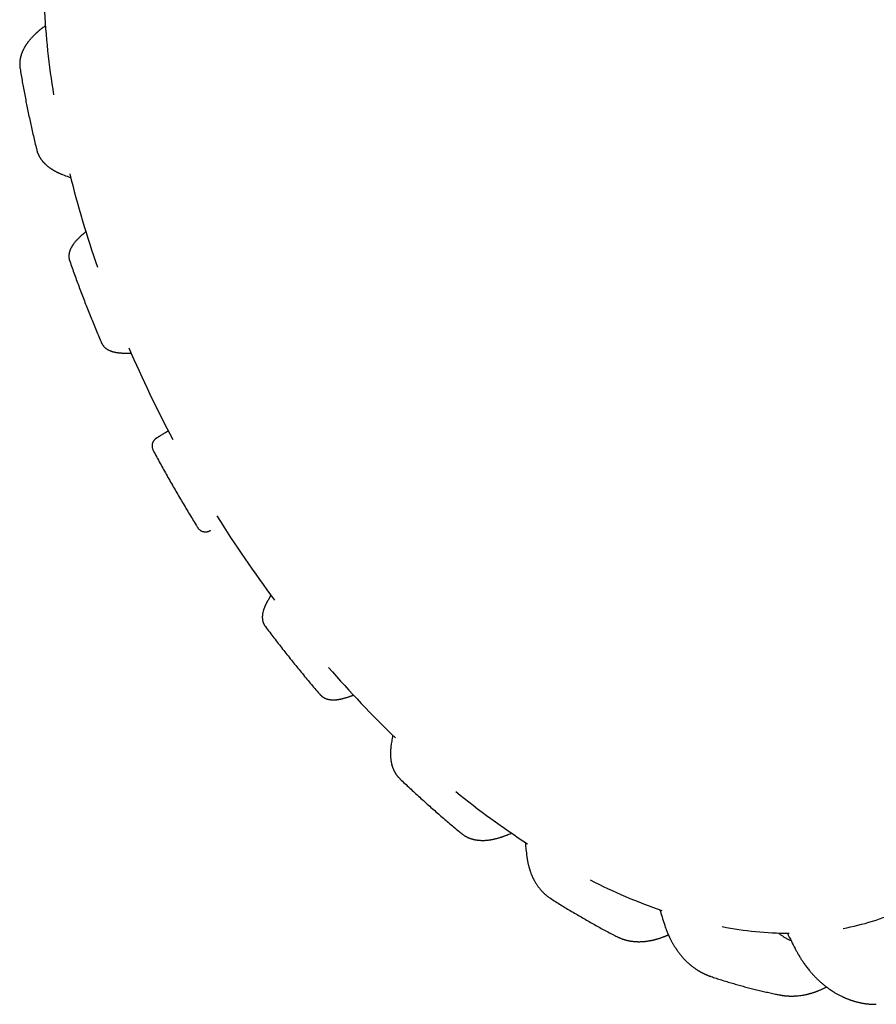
# Model space of a CAD drawing. Header units: millimetres. Extents: x 8 to 399, y 12 to 198.
# Tile 30 of 51: x 316 to 335, y 37 to 59. Entities that reach past the tile are written whole.
import ezdxf

# ---------------------------------------------------------------- set-up
doc = ezdxf.new("R2010")
doc.units = ezdxf.units.MM

msp = doc.modelspace()

# ---------------------------------------------------------------- linework, layer by layer
at = {"color": 7, "linetype": 'Continuous', "lineweight": 30}
for p, q in [((318.191, 51.479), (318.299, 51.481)), ((321.368, 46.165), (321.313, 46.072)), ((322.445, 43.989), (322.445, 43.989)), ((325.556, 40.935), (325.556, 40.935))]:
    msp.add_line(p, q, dxfattribs=at)
for centre, radius, start, end in [((334.46, 60.037), 18.093, 183.0183, 189.1929), ((339.985, 61.142), 23.733, 193.9739, 199.1263), ((343.242, 62.363), 27.214, 203.3017, 208.0046), ((343.263, 62.324), 27.213, 211.9954, 216.6984), ((340.576, 60.113), 23.73, 220.8741, 226.0269), ((336.855, 55.88), 18.089, 230.8084, 236.9839), ((333.939, 50.829), 12.248, 242.9568, 250.967), ((332.907, 44.387), 5.623, 280.4272, 293.8935), ((332.773, 46.597), 7.847, 258.9573, 269.7385)]:
    msp.add_arc(centre, radius, start, end, dxfattribs=at)
for points, knots in [([(316.419, 58.66), (316.414, 58.656), (316.401, 58.647), (316.383, 58.633), (316.365, 58.62), (316.35, 58.608), (316.335, 58.597), (316.321, 58.585), (316.307, 58.575), (316.295, 58.565), (316.285, 58.556), (316.274, 58.547), (316.264, 58.538), (316.255, 58.53), (316.248, 58.524), (316.243, 58.519), (316.239, 58.516), (316.235, 58.512), (316.229, 58.507), (316.222, 58.501), (316.214, 58.493), (316.202, 58.482), (316.188, 58.469), (316.172, 58.453), (316.156, 58.437), (316.138, 58.419), (316.12, 58.399), (316.1, 58.377), (316.08, 58.354), (316.062, 58.332), (316.045, 58.31), (316.031, 58.291), (316.018, 58.273), (316.006, 58.257), (315.995, 58.24), (315.986, 58.226), (315.978, 58.214), (315.971, 58.202), (315.964, 58.189), (315.955, 58.174), (315.946, 58.158), (315.937, 58.141), (315.929, 58.124), (315.922, 58.108), (315.915, 58.094), (315.91, 58.081), (315.904, 58.067), (315.898, 58.051), (315.893, 58.035), (315.888, 58.019), (315.883, 58.005), (315.88, 57.992), (315.876, 57.979), (315.873, 57.967), (315.87, 57.954), (315.868, 57.942), (315.866, 57.931), (315.864, 57.92), (315.862, 57.908), (315.86, 57.895), (315.859, 57.882), (315.858, 57.871), (315.857, 57.861), (315.857, 57.85), (315.856, 57.839), (315.856, 57.826), (315.856, 57.815), (315.856, 57.806), (315.856, 57.799), (315.856, 57.793), (315.857, 57.786), (315.857, 57.776), (315.858, 57.765), (315.86, 57.752), (315.861, 57.738), (315.863, 57.727), (315.864, 57.722)], [0, 0, 0, 0, 0.015439, 0.033046, 0.04908, 0.063544, 0.076518, 0.089965, 0.104741, 0.11471, 0.125205, 0.136227, 0.146992, 0.155931, 0.163221, 0.168497, 0.172043, 0.176037, 0.18094, 0.188736, 0.198093, 0.209013, 0.22601, 0.244136, 0.26277, 0.281919, 0.305391, 0.329795, 0.355359, 0.381201, 0.404442, 0.42484, 0.444116, 0.462084, 0.479206, 0.496369, 0.50719, 0.518834, 0.532575, 0.548424, 0.566152, 0.584029, 0.601676, 0.618061, 0.632545, 0.645278, 0.659081, 0.675363, 0.692378, 0.707665, 0.722209, 0.734961, 0.747404, 0.759775, 0.772091, 0.784667, 0.794827, 0.805506, 0.817317, 0.830282, 0.843074, 0.854175, 0.863616, 0.873476, 0.884959, 0.897859, 0.909437, 0.91884, 0.923399, 0.928887, 0.936197, 0.945329, 0.956279, 0.969044, 0.98362, 1, 1, 1, 1]), ([(315.864, 57.722), (315.864, 57.721), (315.872, 57.672), (315.888, 57.576), (315.913, 57.433), (315.939, 57.289), (315.966, 57.146), (315.994, 57.002), (316.023, 56.858), (316.052, 56.714), (316.083, 56.57), (316.115, 56.426), (316.147, 56.282), (316.181, 56.137), (316.208, 56.023), (316.224, 55.957), (316.229, 55.939)], [0, 0, 0, 0, 0.001931, 0.082718, 0.163479, 0.244217, 0.324933, 0.405626, 0.486296, 0.566943, 0.647567, 0.728168, 0.808746, 0.889302, 0.969835, 1, 1, 1, 1]), ([(316.229, 55.939), (316.231, 55.931), (316.235, 55.916), (316.24, 55.897), (316.245, 55.883), (316.25, 55.869), (316.256, 55.856), (316.262, 55.842), (316.268, 55.828), (316.274, 55.817), (316.278, 55.808), (316.282, 55.8), (316.287, 55.791), (316.293, 55.781), (316.299, 55.771), (316.304, 55.761), (316.31, 55.753), (316.316, 55.744), (316.322, 55.735), (316.33, 55.724), (316.338, 55.713), (316.345, 55.704), (316.352, 55.696), (316.359, 55.687), (316.367, 55.677), (316.377, 55.666), (316.387, 55.655), (316.397, 55.645), (316.408, 55.634), (316.421, 55.622), (316.435, 55.608), (316.451, 55.594), (316.467, 55.581), (316.483, 55.569), (316.498, 55.557), (316.514, 55.545), (316.531, 55.533), (316.547, 55.522), (316.565, 55.511), (316.582, 55.5), (316.599, 55.49), (316.614, 55.482), (316.625, 55.476), (316.634, 55.471), (316.642, 55.467), (316.652, 55.461), (316.665, 55.455), (316.68, 55.447), (316.698, 55.439), (316.718, 55.429), (316.741, 55.419), (316.767, 55.408), (316.786, 55.4), (316.796, 55.396)], [0, 0, 0, 0, 0.029319, 0.055393, 0.078101, 0.096832, 0.113044, 0.133218, 0.156992, 0.171433, 0.183622, 0.194513, 0.20737, 0.222462, 0.238982, 0.253616, 0.266006, 0.278476, 0.293404, 0.311247, 0.329434, 0.344689, 0.357161, 0.369642, 0.388535, 0.408035, 0.426733, 0.444634, 0.462527, 0.484529, 0.510794, 0.538767, 0.563911, 0.586621, 0.61115, 0.63444, 0.659646, 0.686826, 0.711319, 0.734911, 0.75741, 0.776813, 0.79262, 0.800447, 0.811081, 0.824587, 0.840966, 0.860223, 0.882366, 0.907402, 0.935343, 0.966203, 1, 1, 1, 1]), ([(316.796, 55.396), (316.84, 55.379), (316.9, 55.356), (316.96, 55.333), (316.976, 55.327)], [0, 0, 0, 0, 0.735386, 1, 1, 1, 1]), ([(317.308, 54.142), (317.306, 54.14), (317.3, 54.135), (317.292, 54.128), (317.284, 54.122), (317.277, 54.116), (317.269, 54.11), (317.26, 54.102), (317.245, 54.09), (317.226, 54.074), (317.203, 54.053), (317.181, 54.033), (317.16, 54.013), (317.139, 53.992), (317.117, 53.97), (317.096, 53.947), (317.076, 53.924), (317.058, 53.902), (317.046, 53.886), (317.037, 53.874), (317.032, 53.867), (317.027, 53.86), (317.023, 53.854), (317.02, 53.849), (317.017, 53.845), (317.014, 53.841), (317.011, 53.835), (317.007, 53.829), (317.003, 53.823), (317, 53.818), (316.997, 53.813), (316.994, 53.808), (316.992, 53.804), (316.989, 53.799), (316.986, 53.793), (316.982, 53.785), (316.977, 53.774), (316.97, 53.759), (316.963, 53.743), (316.957, 53.727), (316.951, 53.71), (316.947, 53.693), (316.943, 53.676), (316.94, 53.661), (316.938, 53.648), (316.937, 53.637), (316.936, 53.626), (316.935, 53.614), (316.935, 53.6), (316.936, 53.588), (316.937, 53.577), (316.937, 53.568), (316.939, 53.558), (316.94, 53.548), (316.943, 53.534), (316.947, 53.518), (316.951, 53.507), (316.953, 53.501)], [0, 0, 0, 0, 0.010964, 0.022998, 0.033336, 0.042868, 0.053928, 0.066641, 0.081014, 0.115804, 0.150804, 0.185471, 0.219748, 0.253513, 0.295691, 0.335811, 0.373856, 0.414676, 0.449522, 0.459949, 0.471977, 0.484658, 0.495397, 0.504045, 0.509621, 0.51663, 0.525703, 0.536488, 0.54617, 0.556033, 0.563363, 0.570555, 0.578189, 0.586247, 0.594655, 0.603408, 0.624493, 0.647755, 0.67289, 0.698361, 0.722584, 0.746102, 0.771302, 0.794692, 0.809622, 0.823598, 0.83785, 0.853674, 0.871337, 0.890439, 0.902512, 0.913691, 0.92431, 0.937742, 0.954849, 0.975606, 1, 1, 1, 1]), ([(316.953, 53.501), (316.954, 53.498), (316.972, 53.447), (317.007, 53.348), (317.058, 53.204), (317.111, 53.06), (317.164, 52.916), (317.219, 52.772), (317.274, 52.628), (317.33, 52.484), (317.387, 52.341), (317.445, 52.198), (317.503, 52.054), (317.562, 51.912), (317.611, 51.797), (317.639, 51.73), (317.647, 51.711)], [0, 0, 0, 0, 0.004784, 0.085076, 0.165351, 0.245609, 0.325852, 0.406079, 0.486291, 0.566489, 0.646673, 0.726843, 0.807, 0.887145, 0.967277, 1, 1, 1, 1]), ([(317.647, 51.711), (317.649, 51.706), (317.653, 51.697), (317.66, 51.685), (317.665, 51.675), (317.67, 51.667), (317.674, 51.661), (317.678, 51.656), (317.682, 51.651), (317.686, 51.645), (317.691, 51.638), (317.697, 51.631), (317.705, 51.622), (317.714, 51.612), (317.723, 51.604), (317.731, 51.597), (317.738, 51.592), (317.745, 51.586), (317.756, 51.577), (317.772, 51.566), (317.793, 51.554), (317.813, 51.543), (317.833, 51.534), (317.854, 51.526), (317.871, 51.52), (317.884, 51.515), (317.893, 51.513), (317.902, 51.51), (317.911, 51.508), (317.919, 51.505), (317.928, 51.503), (317.937, 51.501), (317.946, 51.499), (317.954, 51.498), (317.962, 51.496), (317.97, 51.495), (317.98, 51.493), (317.991, 51.491), (318.003, 51.49), (318.017, 51.488), (318.033, 51.486), (318.049, 51.484), (318.065, 51.483), (318.08, 51.482), (318.092, 51.481), (318.1, 51.481), (318.107, 51.481), (318.116, 51.48), (318.127, 51.48), (318.14, 51.48), (318.155, 51.479), (318.172, 51.479), (318.185, 51.479), (318.191, 51.479)], [0, 0, 0, 0, 0.023703, 0.044068, 0.061063, 0.074667, 0.084953, 0.094117, 0.103117, 0.115222, 0.127167, 0.141755, 0.160028, 0.183387, 0.201535, 0.216946, 0.230762, 0.244942, 0.260645, 0.301168, 0.341835, 0.379908, 0.417807, 0.455579, 0.493395, 0.509755, 0.526459, 0.542724, 0.558042, 0.573403, 0.587595, 0.603689, 0.619068, 0.632615, 0.644334, 0.660116, 0.676569, 0.694049, 0.714183, 0.736703, 0.758316, 0.787948, 0.814344, 0.838054, 0.859177, 0.867067, 0.877316, 0.890469, 0.90653, 0.925505, 0.947402, 0.972229, 1, 1, 1, 1]), ([(319.118, 49.769), (319.113, 49.766), (319.092, 49.754), (319.059, 49.734), (319.02, 49.711), (318.987, 49.692), (318.961, 49.676), (318.939, 49.663), (318.92, 49.651), (318.902, 49.64), (318.885, 49.63), (318.87, 49.62), (318.859, 49.614), (318.853, 49.609), (318.849, 49.607), (318.845, 49.604), (318.842, 49.602), (318.838, 49.599), (318.834, 49.596), (318.83, 49.593), (318.826, 49.589), (318.822, 49.585), (318.818, 49.582), (318.814, 49.578), (318.808, 49.571), (318.8, 49.561), (318.791, 49.548), (318.783, 49.534), (318.775, 49.518), (318.769, 49.502), (318.765, 49.486), (318.761, 49.469), (318.759, 49.451), (318.759, 49.431), (318.761, 49.41), (318.766, 49.389), (318.773, 49.367), (318.78, 49.353), (318.783, 49.346)], [0, 0, 0, 0, 0.024922, 0.097956, 0.171905, 0.246708, 0.300832, 0.355609, 0.411107, 0.46812, 0.527821, 0.590131, 0.654984, 0.678269, 0.701851, 0.725527, 0.74722, 0.766419, 0.780568, 0.793101, 0.804094, 0.811395, 0.81796, 0.82394, 0.830953, 0.840131, 0.851802, 0.864073, 0.875283, 0.888492, 0.89975, 0.911216, 0.923815, 0.937469, 0.952069, 0.967475, 0.983516, 1, 1, 1, 1]), ([(318.783, 49.346), (318.785, 49.342), (318.811, 49.293), (318.863, 49.198), (318.938, 49.06), (319.013, 48.923), (319.09, 48.786), (319.167, 48.65), (319.245, 48.514), (319.323, 48.379), (319.403, 48.243), (319.483, 48.109), (319.563, 47.975), (319.644, 47.841), (319.711, 47.733), (319.75, 47.67), (319.761, 47.651)], [0, 0, 0, 0, 0.005917, 0.08595, 0.16598, 0.246007, 0.326034, 0.406059, 0.486083, 0.566108, 0.646132, 0.726158, 0.806184, 0.886213, 0.966243, 1, 1, 1, 1]), ([(319.761, 47.651), (319.765, 47.645), (319.774, 47.632), (319.789, 47.615), (319.807, 47.6), (319.824, 47.588), (319.84, 47.579), (319.856, 47.571), (319.875, 47.565), (319.897, 47.559), (319.92, 47.557), (319.941, 47.557), (319.959, 47.559), (319.973, 47.561), (319.985, 47.564), (319.994, 47.567), (320, 47.569), (320.006, 47.571), (320.011, 47.574), (320.016, 47.576), (320.02, 47.578), (320.026, 47.58), (320.031, 47.583), (320.037, 47.586), (320.042, 47.589), (320.045, 47.591)], [0, 0, 0, 0, 0.038822, 0.078165, 0.117735, 0.157226, 0.18339, 0.212483, 0.246705, 0.285962, 0.328522, 0.368217, 0.395838, 0.421793, 0.447107, 0.474405, 0.515181, 0.557098, 0.59825, 0.63873, 0.678605, 0.71794, 0.808902, 0.899537, 1, 1, 1, 1]), ([(321.313, 46.072), (321.309, 46.065), (321.302, 46.053), (321.292, 46.035), (321.284, 46.02), (321.277, 46.008), (321.272, 45.998), (321.267, 45.988), (321.262, 45.979), (321.257, 45.968), (321.251, 45.957), (321.246, 45.946), (321.242, 45.936), (321.237, 45.926), (321.233, 45.915), (321.228, 45.904), (321.223, 45.891), (321.217, 45.877), (321.211, 45.859), (321.205, 45.84), (321.198, 45.818), (321.192, 45.796), (321.188, 45.773), (321.184, 45.753), (321.181, 45.734), (321.18, 45.717), (321.179, 45.7), (321.179, 45.685), (321.179, 45.67), (321.18, 45.657), (321.181, 45.645), (321.182, 45.633), (321.184, 45.62), (321.186, 45.608), (321.189, 45.599), (321.19, 45.592), (321.192, 45.586), (321.193, 45.581), (321.195, 45.575), (321.198, 45.566), (321.201, 45.559), (321.204, 45.552), (321.206, 45.546), (321.209, 45.539), (321.214, 45.529), (321.221, 45.517), (321.23, 45.501), (321.237, 45.491), (321.241, 45.485)], [0, 0, 0, 0, 0.032895, 0.061826, 0.086797, 0.107812, 0.124869, 0.137969, 0.155179, 0.174013, 0.194392, 0.212051, 0.228549, 0.245623, 0.265058, 0.285814, 0.304312, 0.33264, 0.361571, 0.400457, 0.435368, 0.475945, 0.517965, 0.5535, 0.585181, 0.614616, 0.642171, 0.66807, 0.692809, 0.718184, 0.733517, 0.752558, 0.77412, 0.796463, 0.810813, 0.821503, 0.829378, 0.836945, 0.848139, 0.860213, 0.876626, 0.884011, 0.893327, 0.905075, 0.919249, 0.941907, 0.968836, 1, 1, 1, 1]), ([(321.241, 45.485), (321.244, 45.483), (321.277, 45.438), (321.341, 45.353), (321.435, 45.23), (321.53, 45.108), (321.625, 44.986), (321.72, 44.865), (321.816, 44.744), (321.913, 44.624), (322.01, 44.505), (322.108, 44.387), (322.206, 44.269), (322.305, 44.152), (322.385, 44.058), (322.431, 44.004), (322.445, 43.989)], [0, 0, 0, 0, 0.005465, 0.08559, 0.165725, 0.245873, 0.326034, 0.406208, 0.486395, 0.566597, 0.646814, 0.727046, 0.807293, 0.887557, 0.967837, 1, 1, 1, 1]), ([(322.445, 43.989), (322.449, 43.984), (322.456, 43.976), (322.466, 43.966), (322.476, 43.957), (322.483, 43.951), (322.489, 43.946), (322.494, 43.942), (322.502, 43.937), (322.512, 43.93), (322.522, 43.924), (322.531, 43.919), (322.54, 43.914), (322.551, 43.909), (322.562, 43.903), (322.574, 43.899), (322.583, 43.895), (322.593, 43.892), (322.603, 43.889), (322.616, 43.885), (322.628, 43.882), (322.642, 43.879), (322.658, 43.877), (322.674, 43.874), (322.689, 43.873), (322.703, 43.872), (322.717, 43.871), (322.731, 43.871), (322.745, 43.871), (322.756, 43.871), (322.767, 43.872), (322.778, 43.872), (322.787, 43.873), (322.795, 43.874), (322.803, 43.874), (322.812, 43.875), (322.821, 43.876), (322.831, 43.877), (322.841, 43.879), (322.852, 43.881), (322.864, 43.883), (322.877, 43.885), (322.892, 43.888), (322.908, 43.891), (322.924, 43.895), (322.939, 43.898), (322.956, 43.902), (322.978, 43.908), (323.004, 43.916), (323.031, 43.924), (323.056, 43.932), (323.078, 43.939), (323.098, 43.946), (323.116, 43.953), (323.131, 43.958), (323.142, 43.962), (323.152, 43.966), (323.163, 43.97), (323.172, 43.974), (323.177, 43.976), (323.178, 43.976)], [0, 0, 0, 0, 0.022106, 0.040819, 0.056139, 0.068066, 0.077083, 0.085439, 0.093416, 0.113438, 0.131087, 0.140416, 0.153382, 0.169839, 0.187594, 0.204719, 0.218261, 0.228627, 0.24605, 0.263266, 0.281231, 0.300876, 0.322964, 0.34696, 0.371212, 0.388063, 0.406832, 0.428637, 0.449042, 0.4628, 0.478451, 0.495632, 0.506761, 0.51695, 0.528746, 0.542213, 0.556071, 0.568823, 0.580474, 0.596914, 0.611672, 0.629276, 0.651356, 0.673379, 0.693158, 0.711599, 0.731242, 0.761588, 0.794696, 0.828338, 0.860749, 0.885359, 0.909221, 0.930804, 0.948597, 0.960099, 0.970498, 0.983037, 0.997858, 1, 1, 1, 1]), ([(324.037, 43.095), (324.034, 43.072), (324.024, 43.009), (324.014, 42.945), (324.008, 42.905)], [0, 0, 0, 0, 0.36612, 1, 1, 1, 1]), ([(324.008, 42.905), (324.006, 42.895), (324.003, 42.875), (324, 42.847), (323.997, 42.822), (323.995, 42.8), (323.994, 42.78), (323.993, 42.763), (323.992, 42.748), (323.991, 42.737), (323.991, 42.728), (323.991, 42.72), (323.991, 42.711), (323.991, 42.7), (323.991, 42.686), (323.991, 42.667), (323.992, 42.642), (323.993, 42.613), (323.995, 42.588), (323.998, 42.568), (324, 42.552), (324.002, 42.536), (324.005, 42.519), (324.008, 42.501), (324.012, 42.483), (324.016, 42.464), (324.02, 42.448), (324.024, 42.433), (324.029, 42.418), (324.033, 42.403), (324.038, 42.389), (324.042, 42.378), (324.046, 42.368), (324.05, 42.358), (324.054, 42.347), (324.059, 42.336), (324.064, 42.325), (324.068, 42.316), (324.073, 42.308), (324.077, 42.299), (324.082, 42.29), (324.088, 42.279), (324.094, 42.269), (324.099, 42.261), (324.104, 42.253), (324.109, 42.245), (324.115, 42.236), (324.122, 42.226), (324.129, 42.217), (324.135, 42.208), (324.141, 42.2), (324.148, 42.192), (324.156, 42.182), (324.166, 42.171), (324.179, 42.158), (324.189, 42.148), (324.194, 42.143)], [0, 0, 0, 0, 0.03364, 0.06438, 0.092225, 0.117178, 0.139241, 0.158847, 0.175419, 0.188958, 0.199462, 0.207178, 0.214994, 0.229147, 0.245591, 0.263811, 0.297974, 0.333729, 0.367332, 0.388167, 0.408217, 0.427663, 0.447848, 0.470272, 0.494884, 0.518955, 0.541014, 0.559487, 0.578558, 0.599084, 0.620062, 0.634422, 0.646725, 0.659865, 0.675807, 0.692199, 0.707441, 0.720448, 0.731372, 0.743309, 0.757499, 0.773836, 0.789317, 0.802552, 0.813613, 0.825415, 0.839483, 0.85577, 0.871467, 0.884918, 0.896154, 0.910922, 0.928697, 0.949473, 0.97322, 1, 1, 1, 1]), ([(324.194, 42.143), (324.195, 42.141), (324.233, 42.105), (324.306, 42.036), (324.414, 41.934), (324.523, 41.834), (324.632, 41.734), (324.741, 41.635), (324.851, 41.537), (324.961, 41.44), (325.071, 41.344), (325.182, 41.248), (325.293, 41.154), (325.404, 41.06), (325.492, 40.987), (325.543, 40.946), (325.556, 40.935)], [0, 0, 0, 0, 0.003362, 0.083888, 0.164436, 0.245007, 0.325601, 0.40622, 0.486862, 0.567528, 0.648218, 0.728932, 0.80967, 0.890432, 0.971218, 1, 1, 1, 1]), ([(325.556, 40.935), (325.561, 40.931), (325.571, 40.923), (325.585, 40.913), (325.597, 40.904), (325.608, 40.897), (325.617, 40.891), (325.626, 40.886), (325.634, 40.881), (325.643, 40.876), (325.652, 40.871), (325.663, 40.865), (325.673, 40.86), (325.683, 40.855), (325.692, 40.851), (325.7, 40.848), (325.708, 40.844), (325.718, 40.84), (325.728, 40.836), (325.738, 40.832), (325.747, 40.829), (325.755, 40.827), (325.763, 40.824), (325.771, 40.821), (325.782, 40.818), (325.795, 40.815), (325.809, 40.811), (325.822, 40.808), (325.837, 40.805), (325.853, 40.801), (325.873, 40.798), (325.893, 40.795), (325.912, 40.793), (325.932, 40.791), (325.952, 40.79), (325.972, 40.789), (325.994, 40.788), (326.019, 40.788), (326.047, 40.788), (326.078, 40.79), (326.11, 40.793), (326.14, 40.796), (326.167, 40.799), (326.19, 40.803), (326.212, 40.807), (326.232, 40.811), (326.253, 40.815), (326.277, 40.82), (326.301, 40.826), (326.326, 40.832), (326.35, 40.838), (326.374, 40.845), (326.396, 40.852), (326.413, 40.857), (326.426, 40.861), (326.436, 40.865), (326.445, 40.868), (326.455, 40.871), (326.467, 40.875), (326.482, 40.881), (326.501, 40.888), (326.522, 40.896), (326.552, 40.907), (326.592, 40.924), (326.626, 40.938), (326.645, 40.947), (326.646, 40.947)], [0, 0, 0, 0, 0.019426, 0.036384, 0.050874, 0.0629, 0.074906, 0.085373, 0.094558, 0.103024, 0.113006, 0.124748, 0.137512, 0.147846, 0.156674, 0.164329, 0.173052, 0.183264, 0.19488, 0.205715, 0.214822, 0.222198, 0.229424, 0.238141, 0.248347, 0.262262, 0.276335, 0.289372, 0.301375, 0.31936, 0.338006, 0.357678, 0.376138, 0.393427, 0.412125, 0.431716, 0.450083, 0.472953, 0.499036, 0.527312, 0.555915, 0.583417, 0.606183, 0.626827, 0.645372, 0.661819, 0.678516, 0.698701, 0.722075, 0.7411, 0.760819, 0.781229, 0.802157, 0.814027, 0.824289, 0.832949, 0.840007, 0.845815, 0.85598, 0.868873, 0.884489, 0.901696, 0.919574, 0.956644, 0.996309, 1, 1, 1, 1]), ([(326.946, 40.746), (326.951, 40.706), (326.961, 40.617), (326.971, 40.527), (326.976, 40.479)], [0, 0, 0, 0, 0.454446, 1, 1, 1, 1]), ([(326.976, 40.479), (326.977, 40.468), (326.979, 40.449), (326.983, 40.422), (326.986, 40.399), (326.989, 40.381), (326.992, 40.366), (326.994, 40.355), (326.995, 40.347), (326.997, 40.335), (327, 40.321), (327.004, 40.303), (327.008, 40.285), (327.012, 40.266), (327.017, 40.244), (327.022, 40.225), (327.027, 40.208), (327.03, 40.195), (327.033, 40.185), (327.036, 40.177), (327.037, 40.171), (327.039, 40.164), (327.043, 40.153), (327.048, 40.138), (327.054, 40.119), (327.061, 40.099), (327.069, 40.077), (327.077, 40.055), (327.086, 40.032), (327.097, 40.006), (327.108, 39.983), (327.117, 39.962), (327.126, 39.945), (327.134, 39.929), (327.142, 39.914), (327.153, 39.894), (327.167, 39.869), (327.184, 39.842), (327.2, 39.817), (327.216, 39.793), (327.231, 39.772), (327.245, 39.753), (327.259, 39.736), (327.273, 39.718), (327.289, 39.7), (327.304, 39.684), (327.317, 39.669), (327.329, 39.658), (327.341, 39.645), (327.353, 39.633), (327.365, 39.622), (327.376, 39.612), (327.385, 39.604), (327.393, 39.597), (327.403, 39.589), (327.416, 39.578), (327.432, 39.566), (327.45, 39.552), (327.473, 39.536), (327.49, 39.525), (327.499, 39.519)], [0, 0, 0, 0, 0.024954, 0.046625, 0.06502, 0.08025, 0.092159, 0.100746, 0.107173, 0.113918, 0.128331, 0.144286, 0.158318, 0.174415, 0.192694, 0.213157, 0.224748, 0.236257, 0.245677, 0.252877, 0.257855, 0.261145, 0.271676, 0.285413, 0.30236, 0.322512, 0.340879, 0.361233, 0.383578, 0.407924, 0.433452, 0.451786, 0.468301, 0.483961, 0.4994, 0.514617, 0.546614, 0.576018, 0.60239, 0.627938, 0.653527, 0.673571, 0.693998, 0.714951, 0.736894, 0.761393, 0.776286, 0.791941, 0.808215, 0.825093, 0.840904, 0.854254, 0.865448, 0.87512, 0.885715, 0.902877, 0.922448, 0.945007, 0.970852, 1, 1, 1, 1]), ([(327.499, 39.519), (327.537, 39.495), (327.615, 39.445), (327.732, 39.372), (327.849, 39.3), (327.966, 39.229), (328.084, 39.159), (328.202, 39.09), (328.32, 39.022), (328.438, 38.956), (328.556, 38.89), (328.674, 38.826), (328.793, 38.763), (328.886, 38.714), (328.941, 38.686), (328.955, 38.679)], [0, 0, 0, 0, 0.080286, 0.161168, 0.24206, 0.322962, 0.403872, 0.484787, 0.565707, 0.646629, 0.727552, 0.808472, 0.889388, 0.970297, 1, 1, 1, 1]), ([(329.9, 39.266), (329.916, 39.214), (329.95, 39.109), (329.983, 39.003), (330, 38.95)], [0, 0, 0, 0, 0.492758, 1, 1, 1, 1]), ([(330, 38.95), (330.005, 38.936), (330.013, 38.91), (330.026, 38.874), (330.037, 38.842), (330.047, 38.815), (330.056, 38.792), (330.065, 38.772), (330.072, 38.755), (330.078, 38.739), (330.084, 38.725), (330.09, 38.712), (330.097, 38.697), (330.105, 38.679), (330.115, 38.659), (330.125, 38.638), (330.136, 38.616), (330.147, 38.594), (330.159, 38.571), (330.173, 38.546), (330.187, 38.52), (330.202, 38.495), (330.217, 38.471), (330.23, 38.45), (330.24, 38.434), (330.248, 38.422), (330.253, 38.415), (330.256, 38.41), (330.26, 38.404), (330.265, 38.397), (330.271, 38.388), (330.279, 38.376), (330.291, 38.359), (330.306, 38.339), (330.323, 38.316), (330.34, 38.294), (330.358, 38.272), (330.377, 38.25), (330.395, 38.228), (330.417, 38.204), (330.442, 38.177), (330.471, 38.147), (330.497, 38.122), (330.52, 38.101), (330.537, 38.085), (330.552, 38.072), (330.566, 38.061), (330.578, 38.05), (330.591, 38.04), (330.606, 38.028), (330.624, 38.014), (330.644, 37.999), (330.667, 37.982), (330.688, 37.968), (330.705, 37.956), (330.715, 37.95), (330.723, 37.945), (330.73, 37.94), (330.738, 37.935), (330.749, 37.928), (330.763, 37.92), (330.776, 37.912), (330.789, 37.905), (330.8, 37.899), (330.812, 37.892), (330.824, 37.886), (330.837, 37.879), (330.849, 37.873), (330.86, 37.868), (330.868, 37.864), (330.875, 37.861), (330.882, 37.857), (330.892, 37.853), (330.903, 37.848), (330.917, 37.842), (330.932, 37.835), (330.95, 37.827), (330.97, 37.82), (330.991, 37.812), (331.009, 37.806), (331.02, 37.802), (331.026, 37.8)], [0, 0, 0, 0, 0.024395, 0.046255, 0.065588, 0.0824, 0.096695, 0.108476, 0.119837, 0.129577, 0.137992, 0.145746, 0.155374, 0.167124, 0.180147, 0.194657, 0.209198, 0.22364, 0.237984, 0.256138, 0.274133, 0.291973, 0.309369, 0.324341, 0.336508, 0.345864, 0.349874, 0.353001, 0.356558, 0.361802, 0.368734, 0.377357, 0.387672, 0.407088, 0.42475, 0.440653, 0.459622, 0.477724, 0.495506, 0.513924, 0.538304, 0.565263, 0.593006, 0.60892, 0.624472, 0.638051, 0.64883, 0.658285, 0.669215, 0.681742, 0.695983, 0.712444, 0.731198, 0.752201, 0.762756, 0.770731, 0.776165, 0.781236, 0.787163, 0.79622, 0.806746, 0.81847, 0.82675, 0.835373, 0.844337, 0.853642, 0.863287, 0.872768, 0.880517, 0.886423, 0.891136, 0.896555, 0.903576, 0.912198, 0.922415, 0.934224, 0.947178, 0.9635, 0.977723, 0.989877, 1, 1, 1, 1]), ([(328.955, 38.679), (328.962, 38.675), (328.974, 38.669), (328.991, 38.661), (329.006, 38.654), (329.019, 38.649), (329.028, 38.645), (329.045, 38.638), (329.063, 38.631), (329.085, 38.623), (329.103, 38.617), (329.123, 38.611), (329.143, 38.605), (329.164, 38.599), (329.185, 38.594), (329.204, 38.59), (329.222, 38.586), (329.236, 38.584), (329.248, 38.581), (329.261, 38.579), (329.275, 38.577), (329.293, 38.575), (329.316, 38.572), (329.34, 38.569), (329.364, 38.568), (329.387, 38.566), (329.408, 38.566), (329.429, 38.565), (329.451, 38.565), (329.475, 38.566), (329.5, 38.566), (329.526, 38.568), (329.548, 38.57), (329.565, 38.571), (329.575, 38.572), (329.583, 38.573), (329.592, 38.574), (329.602, 38.575), (329.616, 38.577), (329.634, 38.579), (329.653, 38.582), (329.674, 38.586), (329.695, 38.59), (329.715, 38.594), (329.734, 38.598), (329.752, 38.602), (329.766, 38.605), (329.777, 38.608), (329.786, 38.61), (329.794, 38.612), (329.803, 38.615), (329.815, 38.618), (329.829, 38.622), (329.844, 38.626), (329.86, 38.631), (329.876, 38.636), (329.896, 38.642), (329.921, 38.651), (329.951, 38.661), (329.977, 38.671), (329.998, 38.679), (330.015, 38.686), (330.029, 38.692), (330.04, 38.696), (330.047, 38.699), (330.053, 38.702), (330.06, 38.705), (330.07, 38.709), (330.08, 38.714), (330.086, 38.716), (330.088, 38.717)], [0, 0, 0, 0, 0.0197657, 0.0370381, 0.051808, 0.0640641, 0.0738037, 0.0811493, 0.1139112, 0.1291188, 0.1456753, 0.1646811, 0.1861296, 0.2045829, 0.2237357, 0.2429086, 0.2590885, 0.271922, 0.2819287, 0.2930408, 0.3058272, 0.3202805, 0.34348, 0.365726, 0.3869684, 0.4066328, 0.4244668, 0.4424401, 0.4614839, 0.4825677, 0.5048125, 0.5274554, 0.5505003, 0.5612336, 0.5699842, 0.5767497, 0.5828596, 0.5906015, 0.6032667, 0.6187792, 0.6359343, 0.6538879, 0.6713656, 0.6883702, 0.7049038, 0.7206373, 0.7318027, 0.7410043, 0.7482449, 0.7540568, 0.7616918, 0.7717016, 0.7833118, 0.7967574, 0.810183, 0.8232378, 0.8359227, 0.8616095, 0.8860684, 0.910708, 0.9253654, 0.9398969, 0.9521329, 0.9615362, 0.9656381, 0.9700144, 0.9764069, 0.9848304, 0.9952848, 1, 1, 1, 1]), ([(332.506, 38.755), (332.51, 38.752), (332.529, 38.735), (332.565, 38.708), (332.616, 38.674), (332.669, 38.643), (332.724, 38.614), (332.761, 38.598), (332.78, 38.59)], [0, 0, 0, 0, 0.0410277, 0.2304774, 0.4199271, 0.6135139, 0.8071008, 1, 1, 1, 1]), ([(332.698, 38.751), (332.727, 38.693), (332.784, 38.58), (332.842, 38.468), (332.87, 38.413)], [0, 0, 0, 0, 0.514653, 1, 1, 1, 1]), ([(332.87, 38.413), (332.875, 38.402), (332.886, 38.38), (332.902, 38.351), (332.917, 38.325), (332.929, 38.303), (332.939, 38.285), (332.947, 38.272), (332.952, 38.262), (332.956, 38.257), (332.958, 38.253), (332.96, 38.249), (332.963, 38.244), (332.968, 38.236), (332.975, 38.225), (332.985, 38.208), (332.998, 38.188), (333.013, 38.165), (333.032, 38.136), (333.054, 38.103), (333.079, 38.069), (333.105, 38.033), (333.133, 37.996), (333.161, 37.96), (333.189, 37.926), (333.212, 37.898), (333.233, 37.874), (333.253, 37.853), (333.275, 37.829), (333.299, 37.803), (333.324, 37.778), (333.349, 37.753), (333.373, 37.729), (333.4, 37.704), (333.426, 37.68), (333.453, 37.657), (333.479, 37.634), (333.504, 37.613), (333.529, 37.594), (333.551, 37.577), (333.57, 37.563), (333.585, 37.551), (333.601, 37.54), (333.616, 37.529), (333.627, 37.521), (333.636, 37.515), (333.644, 37.51), (333.652, 37.505), (333.661, 37.498), (333.674, 37.49), (333.688, 37.481), (333.705, 37.47), (333.723, 37.459), (333.745, 37.445), (333.769, 37.431), (333.797, 37.415), (333.827, 37.399), (333.858, 37.383), (333.885, 37.37), (333.905, 37.36), (333.919, 37.353), (333.929, 37.349), (333.938, 37.345), (333.946, 37.341), (333.958, 37.336), (333.974, 37.329), (333.996, 37.32), (334.022, 37.309), (334.049, 37.299), (334.074, 37.29), (334.097, 37.282), (334.119, 37.275), (334.139, 37.268), (334.16, 37.262), (334.182, 37.255), (334.208, 37.248), (334.234, 37.241), (334.259, 37.235), (334.283, 37.23), (334.306, 37.225), (334.33, 37.22), (334.354, 37.216), (334.374, 37.213), (334.391, 37.21), (334.405, 37.208), (334.417, 37.206), (334.429, 37.205), (334.441, 37.203), (334.456, 37.201), (334.473, 37.2), (334.493, 37.198), (334.516, 37.196), (334.544, 37.194), (334.577, 37.192), (334.612, 37.191), (334.636, 37.191), (334.649, 37.192)], [0, 0, 0, 0, 0.015438, 0.029104, 0.041004, 0.051142, 0.05952, 0.06614, 0.069952, 0.072777, 0.074615, 0.075618, 0.07792, 0.081, 0.087102, 0.094964, 0.104588, 0.115971, 0.129115, 0.147421, 0.164929, 0.181626, 0.202716, 0.222354, 0.240539, 0.25727, 0.269051, 0.281422, 0.295128, 0.310177, 0.326578, 0.340422, 0.355103, 0.370588, 0.386138, 0.400438, 0.416531, 0.430652, 0.443641, 0.458098, 0.46633, 0.475017, 0.4841, 0.492102, 0.498384, 0.502945, 0.506478, 0.510541, 0.515787, 0.522218, 0.52984, 0.538656, 0.548534, 0.558926, 0.572641, 0.587082, 0.602247, 0.618135, 0.634607, 0.642748, 0.649493, 0.65484, 0.658788, 0.66202, 0.66794, 0.67592, 0.685959, 0.700731, 0.71423, 0.726419, 0.737313, 0.747948, 0.75756, 0.767013, 0.777991, 0.790536, 0.804321, 0.815347, 0.826503, 0.837789, 0.849208, 0.860672, 0.870991, 0.878628, 0.885147, 0.890546, 0.895848, 0.901924, 0.908775, 0.916781, 0.926075, 0.937301, 0.950461, 0.965554, 0.982578, 1, 1, 1, 1]), ([(331.025, 37.8), (331.062, 37.788), (331.138, 37.762), (331.254, 37.726), (331.373, 37.689), (331.492, 37.653), (331.611, 37.619), (331.729, 37.586), (331.848, 37.555), (331.966, 37.524), (332.084, 37.495), (332.202, 37.468), (332.32, 37.441), (332.423, 37.419), (332.487, 37.407), (332.511, 37.402)], [0, 0, 0, 0, 0.073825, 0.153958, 0.234013, 0.313987, 0.393874, 0.473671, 0.553374, 0.632977, 0.712478, 0.791872, 0.871155, 0.950322, 1, 1, 1, 1]), ([(332.522, 37.399), (332.527, 37.399), (332.536, 37.397), (332.55, 37.394), (332.564, 37.392), (332.579, 37.389), (332.596, 37.387), (332.613, 37.384), (332.63, 37.382), (332.647, 37.38), (332.664, 37.379), (332.679, 37.377), (332.691, 37.376), (332.701, 37.376), (332.71, 37.375), (332.721, 37.375), (332.734, 37.374), (332.75, 37.373), (332.768, 37.373), (332.789, 37.373), (332.808, 37.373), (332.826, 37.373), (332.842, 37.373), (332.857, 37.374), (332.869, 37.375), (332.879, 37.375), (332.889, 37.376), (332.901, 37.377), (332.917, 37.378), (332.948, 37.381), (332.993, 37.386), (333.041, 37.394), (333.078, 37.4), (333.102, 37.405), (333.123, 37.41), (333.143, 37.414), (333.163, 37.42), (333.183, 37.425), (333.201, 37.43), (333.217, 37.434), (333.234, 37.439), (333.252, 37.445), (333.27, 37.45), (333.287, 37.456), (333.301, 37.461), (333.312, 37.465), (333.32, 37.468), (333.327, 37.47), (333.335, 37.473), (333.345, 37.477), (333.358, 37.482), (333.373, 37.488), (333.393, 37.496), (333.418, 37.506), (333.444, 37.518), (333.467, 37.528), (333.486, 37.537), (333.504, 37.546), (333.523, 37.556), (333.54, 37.565), (333.552, 37.571), (333.556, 37.573)], [0, 0, 0, 0, 0.010665, 0.022705, 0.03726, 0.053341, 0.06994, 0.087057, 0.104695, 0.121802, 0.139015, 0.153937, 0.166125, 0.175579, 0.184218, 0.194192, 0.206806, 0.222065, 0.239628, 0.259, 0.280181, 0.295, 0.310597, 0.325511, 0.337593, 0.346819, 0.353494, 0.365482, 0.380854, 0.39959, 0.454883, 0.510549, 0.536761, 0.559538, 0.578886, 0.596803, 0.616672, 0.638666, 0.652942, 0.668245, 0.684573, 0.701927, 0.720242, 0.736964, 0.750765, 0.761647, 0.768353, 0.773954, 0.781606, 0.791615, 0.803981, 0.818703, 0.835282, 0.864022, 0.889882, 0.912862, 0.930946, 0.947344, 0.96576, 0.98682, 1, 1, 1, 1])]:
    msp.add_open_spline(points, degree=3, knots=knots, dxfattribs=at)

doc.saveas('drawing.dxf')
